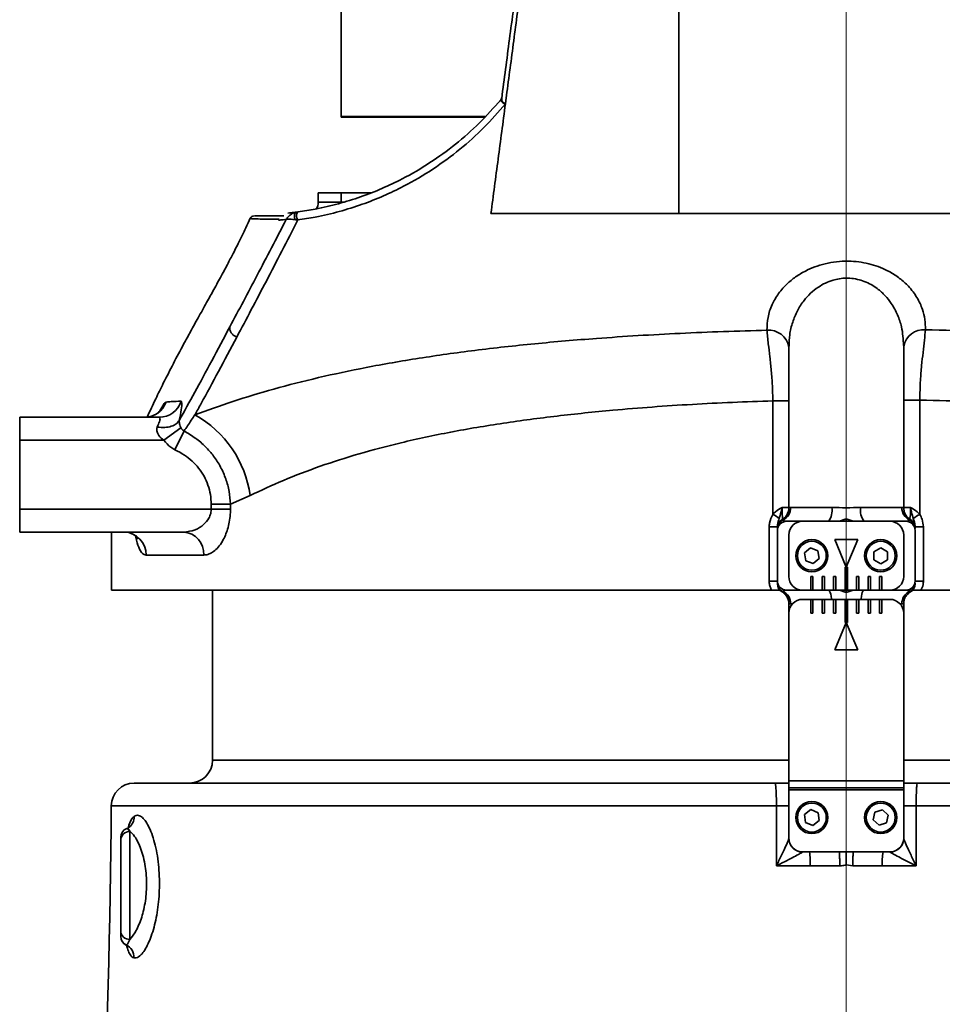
# Model space of a CAD drawing. Header units: millimetres. Extents: x 6316 to 18291, y -19059 to -9021.
# Tile 41 of 144: x 7702 to 7903, y -13091 to -12877. Entities that reach past the tile are written whole.
import ezdxf

# ---------------------------------------------------------------- set-up
doc = ezdxf.new("R2010")
doc.units = ezdxf.units.MM
doc.header["$LTSCALE"] = 10
doc.linetypes.add('CENTER', pattern=[50.8, 31.75, -6.35, 6.35, -6.35])
doc.layers.add('cen', color=2, linetype='CENTER', lineweight=18)

msp = doc.modelspace()

# ---------------------------------------------------------------- linework, layer by layer
at = {"color": 7, "linetype": 'Continuous', "lineweight": 35}
for p, q in [((7771.61, -12897.63), (7771.61, -12867.65)), ((7807.72, -12892.29), (7807.39, -12894.83)), ((7771.61, -12897.63), (7802.97, -12897.63)), ((7771.61, -12897.73), (7771.61, -12897.63)), ((7771.61, -12897.73), (7802.89, -12897.73)), ((7766.61, -12916.23), (7766.61, -12914.23)), ((7771.61, -12914.23), (7778.04, -12914.23)), ((7771.61, -12914.23), (7771.61, -12916.23)), ((7771.61, -12916.23), (7772.16, -12916.23)), ((7762.17, -12920.13), (7761.66, -12920.08)), ((7761.93, -12918.41), (7762.22, -12918.37)), ((7869.11, -12947.58), (7869.11, -12982.77)), ((7894.11, -12982.75), (7894.11, -12947.41)), ((7865.61, -12984.23), (7865.61, -12959.51)), ((7865.61, -12959.51), (7869.11, -12959.51)), ((7897.61, -12959.34), (7894.11, -12959.34)), ((7897.61, -12959.34), (7897.61, -12984.23)), ((7701.61, -12968.08), (7701.61, -12963.08)), ((7701.61, -12963.08), (7732, -12963.08)), ((7732.98, -12968.08), (7736.73, -12965.4)), ((7737.4, -12966.05), (7735.43, -12970.15)), ((7732.98, -12968.08), (7701.61, -12968.08)), ((7701.61, -12968.08), (7701.61, -12983.08)), ((7751.77, -12980.12), (7747.51, -12982.01)), ((7747.51, -12982.01), (7743.32, -12982.01)), ((7743.32, -12983.08), (7743.32, -12982.01)), ((7747.51, -12982.01), (7747.51, -12983.08)), ((7701.61, -12988.08), (7701.61, -12983.08)), ((7701.61, -12983.08), (7743.32, -12983.08)), ((7747.51, -12983.08), (7743.32, -12983.08)), ((7867.61, -12982.73), (7869.11, -12982.73)), ((7869.51, -12982.73), (7878.46, -12982.73)), ((7884.76, -12982.73), (7893.71, -12982.73)), ((7894.06, -12982.73), (7895.61, -12982.73)), ((7872.11, -12985.73), (7868.61, -12985.73)), ((7891.11, -12985.73), (7872.11, -12985.73)), ((7881.61, -12985.2), (7880.11, -12985.73)), ((7883.11, -12985.73), (7881.61, -12985.2)), ((7881.61, -12985.73), (7881.61, -12985.2)), ((7894.61, -12985.73), (7891.11, -12985.73)), ((7895.41, -12985.46), (7895.59, -12985.38)), ((7737.3, -12988.08), (7701.61, -12988.08)), ((7721.61, -12988.08), (7721.61, -13000.73)), ((7864.82, -12998.73), (7864.82, -12986.96)), ((7864.82, -12986.96), (7866.61, -12986.96)), ((7866.61, -12987.5), (7866.61, -12987.5)), ((7866.61, -12987.73), (7866.61, -12998.73)), ((7869.11, -12988.73), (7869.11, -12997.73)), ((7894.11, -12997.73), (7894.11, -12988.73)), ((7898.4, -12986.96), (7896.61, -12986.96)), ((7896.61, -12987.5), (7896.61, -12987.5)), ((7896.61, -12998.73), (7896.61, -12987.73)), ((7898.4, -12986.96), (7898.4, -12998.73)), ((7884.1, -12989.71), (7879.13, -12989.71)), ((7879.13, -12989.71), (7881.61, -12995.71)), ((7881.61, -12995.71), (7884.1, -12989.71)), ((7741.67, -12993.08), (7729.13, -12993.08)), ((7872.49, -12992.61), (7873.83, -12991.52)), ((7872.77, -12994.32), (7872.49, -12992.61)), ((7873.83, -12991.52), (7875.45, -12992.13)), ((7875.45, -12992.13), (7875.73, -12993.84)), ((7887.61, -12992.36), (7889.11, -12991.49)), ((7887.61, -12994.1), (7887.61, -12992.36)), ((7889.11, -12991.49), (7890.61, -12992.36)), ((7890.61, -12992.36), (7890.61, -12994.09)), ((7874.39, -12994.94), (7872.77, -12994.32)), ((7875.73, -12993.84), (7874.39, -12994.94)), ((7889.11, -12994.96), (7887.61, -12994.1)), ((7890.61, -12994.09), (7889.11, -12994.96)), ((7881.86, -12995.72), (7881.36, -12995.72)), ((7881.36, -12995.72), (7881.36, -13000.72)), ((7881.86, -13000.72), (7881.86, -12995.72)), ((7864.82, -12998.73), (7866.61, -12998.73)), ((7874.36, -12997.72), (7873.86, -12997.72)), ((7873.86, -12997.72), (7873.86, -13000.72)), ((7874.36, -13000.72), (7874.36, -12997.72)), ((7876.86, -12997.72), (7876.36, -12997.72)), ((7876.36, -12997.72), (7876.36, -13000.72)), ((7876.86, -13000.72), (7876.86, -12997.72)), ((7879.36, -12997.72), (7878.86, -12997.72)), ((7878.86, -12997.72), (7878.86, -13000.72)), ((7879.36, -13000.72), (7879.36, -12997.72)), ((7884.36, -12997.72), (7883.86, -12997.72)), ((7883.86, -12997.72), (7883.86, -13000.72)), ((7884.36, -13000.72), (7884.36, -12997.72)), ((7886.86, -12997.72), (7886.36, -12997.72)), ((7886.36, -12997.72), (7886.36, -13000.72)), ((7886.86, -13000.72), (7886.86, -12997.72)), ((7889.36, -12997.72), (7888.86, -12997.72)), ((7888.86, -12997.72), (7888.86, -13000.72)), ((7889.36, -13000.72), (7889.36, -12997.72)), ((7898.4, -12998.73), (7896.61, -12998.73)), ((7721.61, -13000.73), (7865.35, -13000.73)), ((7743.61, -13000.73), (7743.61, -13037.73)), ((7867.81, -13000.99), (7867.63, -13001.08)), ((7868.61, -13000.73), (7872.11, -13000.73)), ((7872.11, -13000.73), (7891.11, -13000.73)), ((7873.86, -13000.72), (7874.36, -13000.72)), ((7876.36, -13000.72), (7876.86, -13000.72)), ((7878.86, -13000.72), (7879.36, -13000.72)), ((7880.11, -13000.73), (7881.61, -13001.25)), ((7881.36, -13000.72), (7881.86, -13000.72)), ((7881.61, -13001.25), (7881.61, -13000.73)), ((7881.61, -13001.25), (7883.11, -13000.73)), ((7883.86, -13000.72), (7884.36, -13000.72)), ((7886.36, -13000.72), (7886.86, -13000.72)), ((7888.86, -13000.72), (7889.36, -13000.72)), ((7891.11, -13000.73), (7894.61, -13000.73)), ((7897.87, -13000.73), (8041.61, -13000.73)), ((7869.11, -13003.68), (7869.11, -13005.73)), ((7869.87, -13003.73), (7869.51, -13003.73)), ((7891.11, -13002.73), (7872.11, -13002.73)), ((7874.36, -13002.74), (7873.86, -13002.74)), ((7873.86, -13002.74), (7873.86, -13005.74)), ((7874.36, -13005.74), (7874.36, -13002.74)), ((7876.86, -13002.74), (7876.36, -13002.74)), ((7876.36, -13002.74), (7876.36, -13005.74)), ((7876.86, -13005.74), (7876.86, -13002.74)), ((7879.36, -13002.74), (7878.86, -13002.74)), ((7878.86, -13002.74), (7878.86, -13005.74)), ((7879.36, -13005.74), (7879.36, -13002.74)), ((7881.86, -13002.74), (7881.36, -13002.74)), ((7881.36, -13002.74), (7881.36, -13007.74)), ((7881.86, -13007.74), (7881.86, -13002.74)), ((7883.86, -13002.74), (7883.86, -13005.74)), ((7884.36, -13002.74), (7883.86, -13002.74)), ((7884.36, -13005.74), (7884.36, -13002.74)), ((7886.36, -13002.74), (7886.36, -13005.74)), ((7886.86, -13002.74), (7886.36, -13002.74)), ((7886.86, -13005.74), (7886.86, -13002.74)), ((7888.86, -13002.74), (7888.86, -13005.74)), ((7889.36, -13002.74), (7888.86, -13002.74)), ((7889.36, -13005.74), (7889.36, -13002.74)), ((7893.71, -13003.73), (7893.35, -13003.73)), ((7894.11, -13003.68), (7893.71, -13003.73)), ((7894.11, -13005.73), (7894.11, -13003.68)), ((7869.11, -13005.73), (7869.11, -13042.23)), ((7873.86, -13005.74), (7874.36, -13005.74)), ((7876.36, -13005.74), (7876.86, -13005.74)), ((7878.86, -13005.74), (7879.36, -13005.74)), ((7883.86, -13005.74), (7884.36, -13005.74)), ((7886.36, -13005.74), (7886.86, -13005.74)), ((7888.86, -13005.74), (7889.36, -13005.74)), ((7894.11, -13042.23), (7894.11, -13005.73)), ((7881.61, -13007.75), (7879.13, -13013.75)), ((7881.36, -13007.74), (7881.86, -13007.74)), ((7884.1, -13013.75), (7881.61, -13007.75)), ((7879.13, -13013.75), (7884.1, -13013.75)), ((7743.61, -13037.73), (7869.11, -13037.73)), ((7894.11, -13037.73), (8019.61, -13037.73)), ((7869.11, -13042.23), (7894.11, -13042.23)), ((7869.11, -13043.73), (7869.11, -13042.23)), ((7894.11, -13042.23), (7894.11, -13043.73)), ((7734.2, -13042.73), (7728.11, -13042.73)), ((7894.11, -13043.73), (7869.11, -13043.73)), ((7869.11, -13043.73), (7869.11, -13044.23)), ((7869.11, -13044.23), (7894.11, -13044.23)), ((7869.11, -13044.23), (7869.11, -13054.73)), ((7894.11, -13044.23), (7894.11, -13043.73)), ((7894.11, -13054.73), (7894.11, -13044.23)), ((7721.55, -13047.69), (7866.4, -13047.69)), ((7872.51, -13049.56), (7873.89, -13048.51)), ((7873.89, -13048.51), (7875.49, -13049.18)), ((7887.83, -13049.07), (7889.47, -13048.53)), ((7889.47, -13048.53), (7890.76, -13049.69)), ((7896.83, -13047.69), (8041.67, -13047.69)), ((7872.73, -13051.28), (7872.51, -13049.56)), ((7875.71, -13050.89), (7874.33, -13051.94)), ((7875.49, -13049.18), (7875.71, -13050.89)), ((7887.46, -13050.76), (7887.83, -13049.07)), ((7888.75, -13051.92), (7887.46, -13050.76)), ((7890.76, -13049.69), (7890.4, -13051.39)), ((7874.33, -13051.94), (7872.73, -13051.28)), ((7890.4, -13051.39), (7888.75, -13051.92)), ((7723.61, -13074.92), (7723.61, -13055.15)), ((7725.61, -13053.23), (7725.61, -13076.76)), ((7872.11, -13057.73), (7891.11, -13057.73)), ((7873.77, -13060.77), (7866.4, -13060.77)), ((7883.02, -13060.76), (7881.61, -13060.55)), ((7896.83, -13060.77), (7889.46, -13060.77)), ((7724.81, -13077.96), (7724.73, -13077.85))]:
    msp.add_line(p, q, dxfattribs=at)
at = {"color": 7, "linetype": 'Continuous', "lineweight": 35, "flags": 128}
for points in [[(7766.61, -12914.23), (7766.71, -12914.23), (7766.99, -12914.23), (7767.45, -12914.23), (7768.08, -12914.23), (7768.83, -12914.23), (7769.7, -12914.23), (7770.64, -12914.23), (7771.61, -12914.23)], [(7766.61, -12916.23), (7766.71, -12916.23), (7766.99, -12916.23), (7767.45, -12916.23), (7768.08, -12916.23), (7768.83, -12916.23), (7769.7, -12916.23), (7770.64, -12916.23), (7771.61, -12916.23)], [(7761.66, -12920.08), (7761.54, -12919.85), (7761.47, -12919.59), (7761.44, -12919.31), (7761.45, -12919.04), (7761.52, -12918.8), (7761.63, -12918.6), (7761.77, -12918.47), (7761.93, -12918.41)], [(7762.22, -12918.37), (7762.1, -12918.43), (7762, -12918.58), (7761.94, -12918.79), (7761.91, -12919.06), (7761.92, -12919.35), (7761.97, -12919.65), (7762.06, -12919.91), (7762.17, -12920.13)], [(7878.42, -13002.73), (7878.4, -13002.58), (7878.33, -13002.06), (7878.24, -13001.61), (7878.13, -13001.23), (7877.99, -13000.95), (7877.85, -13000.78), (7877.71, -13000.73)], [(7885.52, -13000.73), (7885.37, -13000.78), (7885.23, -13000.95), (7885.1, -13001.23), (7884.98, -13001.61), (7884.89, -13002.06), (7884.82, -13002.58), (7884.8, -13002.73)], [(7869.11, -13047.67), (7869.06, -13047.67), (7868.91, -13047.67), (7868.66, -13047.68), (7868.33, -13047.68), (7867.92, -13047.68), (7867.45, -13047.69), (7866.94, -13047.69), (7866.4, -13047.69)], [(7894.11, -13047.67), (7894.16, -13047.67), (7894.31, -13047.67), (7894.56, -13047.68), (7894.89, -13047.68), (7895.3, -13047.68), (7895.77, -13047.69), (7896.28, -13047.69), (7896.83, -13047.69)]]:
    msp.add_lwpolyline(points, dxfattribs=at)
at = {"color": 7, "linetype": 'Continuous', "lineweight": 35}
for centre, radius in [((7874.11, -12993.23), 3.5), ((7874.11, -12993.23), 3.15), ((7889.11, -12993.23), 3.5), ((7889.11, -12993.23), 3.15), ((7874.11, -13050.23), 3.5), ((7889.11, -13050.23), 3.5), ((7874.11, -13050.23), 3.15), ((7889.11, -13050.23), 3.15)]:
    msp.add_circle(centre, radius, dxfattribs=at)
for centre, radius, start, end in [((7805.61, -12893.31), 1, 320.0704, 352.5), ((7806.03, -12893.64), 0.539, 319.8421, 351.9825), ((7763.61, -12916.23), 3, 329.6965, 0), ((7752.71, -12920.23), 1, 92.6528, 150.0771), ((7864.74, -12948.57), 4.45, 10.8339, 95.1973), ((7898.46, -12948.43), 4.43, 85.0122, 168.8474), ((7728.8, -12958.1), 4.97, 270.0931, 340.4705), ((7731.99, -12958.1), 4.98, 270.0963, 342.8643), ((7728.16, -12983.37), 23.84, 7.8285, 60.8486), ((7856.11, -13000.92), 19.21, 55.428, 60.361), ((7866.51, -12982.75), 3.01, 295.6823, 0.431), ((7874.92, -12983.43), 3.61, 320.5069, 11.2111), ((7888.3, -12983.43), 3.61, 168.7889, 219.4931), ((7896.71, -12982.75), 3.01, 179.569, 244.3177), ((7907.11, -13000.92), 19.21, 119.639, 124.572), ((7868.61, -12987.1), 2, 119.5846, 179.6716), ((7868.6, -12987.28), 1.99, 113.3285, 179.9081), ((7868.61, -12987.73), 2, 90, 180), ((7872.11, -12988.73), 3, 90, 180), ((7891.11, -12988.73), 3, 0, 90), ((7894.61, -12987.73), 2, 0, 90), ((7894.62, -12987.28), 1.99, 0.0919, 66.6715), ((7894.61, -12987.1), 2, 0.3284, 60.3833), ((7724.25, -12992.96), 4.89, 358.654, 88.5876), ((7736.97, -12992.78), 4.72, 356.4293, 85.9165), ((7868.61, -12998.73), 2, 180, 270), ((7868.6, -12999.17), 1.99, 180.0919, 246.6715), ((7868.61, -12999.35), 2, 180.3284, 240.3833), ((7872.11, -12997.73), 3, 180, 270), ((7891.11, -12997.73), 3, 270, 0), ((7894.61, -12998.73), 2, 270, 0), ((7894.62, -12999.17), 1.99, 293.3285, 359.9081), ((7894.61, -12999.35), 2, 299.5846, 359.6716), ((7866.51, -13003.7), 3.01, 359.569, 64.3177), ((7896.71, -13003.7), 3.01, 115.6823, 180.431), ((7872.11, -13005.73), 3, 90, 180), ((7891.11, -13005.73), 3, 0, 90), ((7738.61, -13037.73), 5, 270, 0), ((7726.55, -13047.73), 5, 90, 179.5724), ((5716.61, -13032.73), 2005, 355.12398, 359.57242), ((7723.69, -13050.13), 2.83, 305.5881, 2.5448), ((7725.61, -13054.51), 2, 109.6612, 180.0146), ((7725.57, -13055.2), 1.96, 88.8354, 178.786), ((7872.11, -13054.73), 3, 180, 270), ((7872.09, -13054.75), 2.98, 180.0141, 216.0632), ((7891.11, -13054.73), 3, 270, 0), ((7891.13, -13054.75), 2.98, 315.7463, 359.9808), ((7872.11, -13054.74), 3, 216.0898, 269.7402), ((7891.11, -13054.73), 3.01, 270.272, 315.7482), ((7858.05, -13060), 15.73, 357.2098, 8.3198), ((7905.17, -13060), 15.73, 171.6802, 182.7902), ((7725.54, -13074.84), 1.93, 182.3837, 272.2002), ((7725.61, -13076.13), 2, 180.0294, 246.502), ((7725.61, -13076.15), 2, 179.9999, 242.1652), ((7723.55, -13080.64), 2.96, 357.3203, 64.8312)]:
    msp.add_arc(centre, radius, start, end, dxfattribs=at)
for points, knots in [([(7806.57, -12893.71), (7807.13, -12889.44), (7808.25, -12880.89), (7809.99, -12867.71), (7811.74, -12854.41), (7813.51, -12840.96), (7815.37, -12826.87), (7817.09, -12813.81), (7818.63, -12802.07), (7819.98, -12791.82), (7821.37, -12781.29), (7822.79, -12770.5), (7824.24, -12759.48), (7825.21, -12752.06), (7825.7, -12748.36)], [0, 0, 0, 0, 0.106726, 0.213761, 0.310096, 0.406421, 0.504378, 0.602327, 0.667599, 0.732913, 0.798175, 0.865435, 0.932757, 1, 1, 1, 1]), ([(7826.46, -12750.35), (7826, -12753.86), (7825.07, -12760.89), (7823.69, -12771.33), (7822.31, -12781.78), (7820.93, -12792.18), (7819.56, -12802.51), (7818.01, -12814.23), (7816.3, -12827.19), (7814.45, -12841.27), (7812.66, -12854.87), (7810.93, -12867.94), (7809.28, -12880.47), (7808.24, -12888.35), (7807.72, -12892.29)], [0, 0, 0, 0, 0.06545, 0.130969, 0.196434, 0.263931, 0.331482, 0.39899, 0.498159, 0.597337, 0.698318, 0.799309, 0.899522, 1, 1, 1, 1]), ([(7845.11, -12750.41), (7845.11, -12752.19), (7845.11, -12755.93), (7845.12, -12761.78), (7845.11, -12768.12), (7845.11, -12774.23), (7845.11, -12780.51), (7845.11, -12786.89), (7845.11, -12793.11), (7845.11, -12799.82), (7845.11, -12806.72), (7845.11, -12814.35), (7845.11, -12821.69), (7845.11, -12828.91), (7845.11, -12836.17), (7845.11, -12844.31), (7845.11, -12853.36), (7845.11, -12863.35), (7845.11, -12873.35), (7845.11, -12882.92), (7845.11, -12892.12), (7845.11, -12900.98), (7845.11, -12909.91), (7845.11, -12915.76), (7845.11, -12918.73)], [0, 0, 0, 0, 0.027235, 0.05719, 0.089799, 0.125001, 0.151758, 0.187502, 0.225149, 0.250003, 0.294765, 0.336397, 0.374996, 0.416812, 0.458467, 0.500002, 0.559513, 0.621015, 0.684526, 0.74999, 0.80899, 0.870492, 0.934279, 1, 1, 1, 1]), ([(7762.22, -12918.37), (7763.48, -12918.18), (7766.51, -12917.71), (7771.07, -12916.63), (7775.91, -12915.13), (7780.54, -12913.31), (7785.63, -12910.89), (7791.03, -12907.73), (7796.62, -12903.67), (7801.8, -12899.12), (7804.85, -12895.67), (7806.38, -12893.95)], [0, 0, 0, 0, 0.066039, 0.158635, 0.251259, 0.345951, 0.440655, 0.578765, 0.716896, 0.858445, 1, 1, 1, 1]), ([(7806.38, -12893.95), (7806.4, -12893.93), (7806.42, -12893.9), (7806.44, -12893.91), (7806.45, -12893.94), (7806.45, -12893.97), (7806.44, -12893.99)], [0, 0, 0, 0, 0.494, 0.704819, 0.900923, 1, 1, 1, 1]), ([(7806.44, -12893.99), (7806.44, -12894.02), (7806.44, -12894.13), (7806.5, -12894.32), (7806.68, -12894.52), (7806.95, -12894.7), (7807.2, -12894.79), (7807.35, -12894.82), (7807.38, -12894.83), (7807.39, -12894.83)], [0, 0, 0, 0, 0.095799, 0.290234, 0.490629, 0.704541, 0.93496, 0.995283, 1, 1, 1, 1]), ([(7806.57, -12893.71), (7806.57, -12893.8), (7806.57, -12893.96), (7806.7, -12894.25), (7806.91, -12894.51), (7807.16, -12894.71), (7807.32, -12894.8), (7807.39, -12894.83), (7807.39, -12894.83)], [0, 0, 0, 0, 0.208598, 0.420109, 0.638014, 0.864001, 0.995279, 1, 1, 1, 1]), ([(7807.39, -12894.83), (7805.86, -12896.59), (7802.79, -12900.1), (7797.5, -12904.84), (7791.69, -12909.13), (7786.06, -12912.45), (7780.85, -12914.94), (7776.19, -12916.78), (7771.25, -12918.33), (7766.56, -12919.45), (7763.45, -12919.94), (7762.17, -12920.13)], [0, 0, 0, 0, 0.139368, 0.278733, 0.421565, 0.564374, 0.656051, 0.747717, 0.841217, 0.934688, 1, 1, 1, 1]), ([(7807.39, -12894.83), (7806.85, -12898.88), (7805.76, -12907.13), (7804.74, -12914.82), (7804.22, -12918.73)], [0, 0, 0, 0, 0.491453, 1, 1, 1, 1]), ([(7751.83, -12919.75), (7751.51, -12920.44), (7750.95, -12921.65), (7750.05, -12923.51), (7749.17, -12925.29), (7748.2, -12927.22), (7746.98, -12929.56), (7745.53, -12932.28), (7743.95, -12935.15), (7742.27, -12938.19), (7740.61, -12941.17), (7738.91, -12944.24), (7737.1, -12947.56), (7735.13, -12951.27), (7733.05, -12955.32), (7731.13, -12959.25), (7729.99, -12961.73), (7729.38, -12963.08)], [0, 0, 0, 0, 0.070479, 0.124655, 0.181587, 0.241659, 0.308256, 0.382384, 0.460372, 0.529966, 0.607979, 0.67024, 0.725312, 0.80349, 0.877417, 0.933748, 1, 1, 1, 1]), ([(7747.39, -12943.36), (7749.34, -12939.71), (7753.23, -12932.38), (7757.52, -12924.13), (7759.67, -12920.01)], [0, 0, 0, 0, 0.4993218, 1, 1, 1, 1]), ([(7762.17, -12920.13), (7761.01, -12922.41), (7758.68, -12926.98), (7755.3, -12933.46), (7752.03, -12939.71), (7749.94, -12943.65), (7748.9, -12945.61)], [0, 0, 0, 0, 0.249566, 0.499132, 0.749566, 1, 1, 1, 1]), ([(7758.12, -12919.98), (7757.54, -12919.97), (7756.39, -12919.96), (7754.62, -12919.93), (7752.92, -12919.89), (7751.82, -12919.85), (7751.9, -12919.81), (7751.94, -12919.8)], [0, 0, 0, 0, 0.127252, 0.25451, 0.509561, 0.801166, 1, 1, 1, 1]), ([(7752.85, -12919.23), (7752.83, -12919.23), (7752.78, -12919.23), (7753.87, -12919.23), (7755.58, -12919.23), (7757.37, -12919.23), (7758.54, -12919.23), (7759.13, -12919.23)], [0, 0, 0, 0, 0.164816, 0.46914, 0.734315, 0.867161, 1, 1, 1, 1]), ([(7759.67, -12920.01), (7759.43, -12920.03), (7758.84, -12920.1), (7758.32, -12920.14), (7758, -12920.17)], [0, 0, 0, 0, 0.385111, 1, 1, 1, 1]), ([(7759.67, -12920.01), (7759.67, -12920), (7759.67, -12920), (7759.68, -12919.99), (7759.69, -12919.97), (7759.71, -12919.93), (7759.76, -12919.85), (7759.88, -12919.67), (7760.13, -12919.34), (7760.6, -12918.93), (7761.21, -12918.57), (7761.73, -12918.45), (7761.93, -12918.41)], [0, 0, 0, 0, 0.002614, 0.007932, 0.016137, 0.032849, 0.067022, 0.138039, 0.298273, 0.571408, 0.829928, 1, 1, 1, 1]), ([(7759.67, -12920.01), (7759.67, -12920.01), (7759.67, -12920.01), (7759.67, -12920), (7759.68, -12920), (7759.7, -12920), (7759.74, -12919.99), (7759.82, -12919.97), (7760.03, -12919.95), (7760.43, -12919.95), (7760.98, -12919.98), (7761.47, -12920.05), (7761.66, -12920.08)], [0, 0, 0, 0, 0.00258, 0.008346, 0.016835, 0.033968, 0.068661, 0.139944, 0.297761, 0.570902, 0.829623, 1, 1, 1, 1]), ([(7760, -12918.64), (7760.22, -12918.62), (7760.81, -12918.55), (7761.5, -12918.46), (7761.93, -12918.41)], [0, 0, 0, 0, 0.37263, 1, 1, 1, 1]), ([(7845.12, -12918.73), (7841.27, -12918.73), (7833.96, -12918.73), (7823.41, -12918.73), (7813.61, -12918.73), (7807.29, -12918.73), (7804.22, -12918.73)], [0, 0, 0, 0, 0.279614, 0.531713, 0.772531, 1, 1, 1, 1]), ([(7942.39, -12918.73), (7937.33, -12918.73), (7927.16, -12918.73), (7911.81, -12918.73), (7896.54, -12918.73), (7881.49, -12918.73), (7870.14, -12918.73), (7862.39, -12918.73), (7858.15, -12918.73), (7853.86, -12918.73), (7849.5, -12918.73), (7846.58, -12918.73), (7845.12, -12918.73)], [0, 0, 0, 0, 0.158215, 0.318079, 0.474361, 0.628284, 0.779714, 0.822529, 0.865965, 0.910022, 0.954699, 1, 1, 1, 1]), ([(7864.34, -12944.14), (7864.37, -12943.2), (7864.43, -12941.32), (7865.33, -12938.62), (7866.78, -12936.12), (7868.63, -12934.02), (7870.79, -12932.31), (7872.96, -12931.05), (7875.27, -12930.11), (7877.61, -12929.46), (7880.1, -12929.11), (7882.56, -12929.06), (7884.89, -12929.3), (7887.05, -12929.76), (7889.08, -12930.45), (7891.21, -12931.45), (7893.29, -12932.8), (7895.38, -12934.7), (7897.09, -12936.97), (7898.22, -12939.43), (7898.81, -12941.79), (7898.83, -12943.28), (7898.85, -12944.02)], [0, 0, 0, 0, 0.068515, 0.13701, 0.199756, 0.262438, 0.310628, 0.358765, 0.398017, 0.437235, 0.476709, 0.516169, 0.551333, 0.586512, 0.62233, 0.658171, 0.709256, 0.760403, 0.826207, 0.892074, 0.946034, 1, 1, 1, 1]), ([(7894.06, -12947.43), (7894, -12946.08), (7893.89, -12943.83), (7892.84, -12940.78), (7891.63, -12938.5), (7890.11, -12936.57), (7888.24, -12934.86), (7886.14, -12933.65), (7884.03, -12933.01), (7881.94, -12932.7), (7880.12, -12932.86), (7878.37, -12933.31), (7877.03, -12933.83), (7875.36, -12934.79), (7873.78, -12936.07), (7872.22, -12937.8), (7870.88, -12939.91), (7869.84, -12942.43), (7869.21, -12945.01), (7869.16, -12946.76), (7869.14, -12947.58)], [0, 0, 0, 0, 0.105565, 0.174845, 0.24553, 0.297016, 0.349716, 0.418945, 0.451122, 0.484463, 0.544433, 0.557279, 0.594291, 0.632601, 0.680659, 0.730022, 0.795544, 0.862566, 0.935872, 1, 1, 1, 1]), ([(7736.36, -12963.75), (7737.47, -12961.75), (7739.73, -12957.69), (7743.41, -12950.86), (7746.06, -12945.86), (7747.39, -12943.36)], [0, 0, 0, 0, 0.3261, 0.662873, 1, 1, 1, 1]), ([(7739.77, -12962.55), (7742.47, -12961.57), (7747.88, -12959.6), (7756.91, -12956.89), (7766.59, -12954.41), (7777.16, -12952.16), (7788.51, -12950.18), (7800.76, -12948.46), (7813.68, -12947.03), (7825.62, -12946.01), (7836.25, -12945.29), (7845.47, -12944.79), (7854.84, -12944.4), (7861.17, -12944.22), (7864.34, -12944.14)], [0, 0, 0, 0, 0.088695, 0.17739, 0.267794, 0.358194, 0.453204, 0.54821, 0.645752, 0.74329, 0.807067, 0.870843, 0.935421, 1, 1, 1, 1]), ([(7748.91, -12945.61), (7747.56, -12948.14), (7744.85, -12953.2), (7741.87, -12958.72), (7740.22, -12961.73), (7739.77, -12962.55)], [0, 0, 0, 0, 0.420139, 0.840926, 1, 1, 1, 1]), ([(7865.61, -12959.51), (7865.59, -12958.41), (7865.54, -12956.18), (7865.29, -12952.95), (7864.97, -12949.88), (7864.58, -12946.82), (7864.42, -12945.09), (7864.34, -12944.14)], [0, 0, 0, 0, 0.187785, 0.381047, 0.568702, 0.761687, 1, 1, 1, 1]), ([(7898.85, -12944.02), (7898.78, -12944.75), (7898.66, -12946.24), (7898.33, -12948.91), (7898, -12951.85), (7897.7, -12955.33), (7897.64, -12957.89), (7897.61, -12959.34)], [0, 0, 0, 0, 0.185315, 0.3760942, 0.5610627, 0.7510695, 1, 1, 1, 1]), ([(7898.85, -12944.02), (7902.84, -12944.11), (7910.84, -12944.28), (7922.73, -12944.78), (7934.53, -12945.46), (7942.19, -12946.08), (7946.03, -12946.39)], [0, 0, 0, 0, 0.247398, 0.494795, 0.747398, 1, 1, 1, 1]), ([(7732.15, -12961.71), (7732.43, -12961.18), (7733.03, -12960.07), (7733.33, -12959.87), (7733.49, -12959.77)], [0, 0, 0, 0, 0.48143, 1, 1, 1, 1]), ([(7733.49, -12959.77), (7733.86, -12959.74), (7734.97, -12959.65), (7736.03, -12959.6), (7736.74, -12959.57)], [0, 0, 0, 0, 0.331329, 1, 1, 1, 1]), ([(7736.74, -12959.57), (7736.82, -12959.65), (7736.99, -12959.83), (7736.85, -12961.3), (7736.52, -12962.93), (7736.36, -12963.75)], [0, 0, 0, 0, 0.318154, 0.660046, 1, 1, 1, 1]), ([(7865.61, -12959.51), (7862.67, -12959.61), (7856.79, -12959.81), (7848.03, -12960.26), (7839.34, -12960.83), (7829.47, -12961.64), (7818.58, -12962.76), (7806.77, -12964.33), (7795.39, -12966.25), (7784.91, -12968.48), (7775.44, -12970.99), (7766.89, -12973.73), (7758.9, -12976.77), (7754.15, -12979), (7751.77, -12980.12)], [0, 0, 0, 0, 0.064641, 0.129282, 0.194782, 0.260282, 0.355167, 0.45005, 0.547743, 0.645436, 0.733047, 0.82066, 0.910328, 1, 1, 1, 1]), ([(7941.99, -12961.96), (7938.46, -12961.62), (7931.41, -12960.95), (7920.41, -12960.2), (7909.14, -12959.64), (7901.46, -12959.44), (7897.61, -12959.34)], [0, 0, 0, 0, 0.247259, 0.494516, 0.747258, 1, 1, 1, 1]), ([(7732.39, -12961.45), (7732.39, -12961.44), (7732.4, -12961.42), (7732.27, -12961.59), (7731.94, -12961.93), (7731.37, -12962.37), (7730.57, -12962.78), (7729.68, -12963.05), (7729.06, -12963.05), (7728.81, -12963.05)], [0, 0, 0, 0, 0.073553, 0.210391, 0.343231, 0.490641, 0.666352, 0.860991, 1, 1, 1, 1]), ([(7731.58, -12965.22), (7731.75, -12964.8), (7732.08, -12963.99), (7732.23, -12963.22), (7732.07, -12963.12), (7732, -12963.08)], [0, 0, 0, 0, 0.346756, 0.685655, 1, 1, 1, 1]), ([(7737.4, -12966.05), (7737.65, -12965.68), (7738.43, -12964.55), (7739.23, -12963.35), (7739.77, -12962.55)], [0, 0, 0, 0, 0.331568, 1, 1, 1, 1]), ([(7732.98, -12968.08), (7732.6, -12967.77), (7732.03, -12967.31), (7731.59, -12966.54), (7731.44, -12965.97), (7731.46, -12965.54), (7731.55, -12965.29), (7731.58, -12965.22)], [0, 0, 0, 0, 0.403233, 0.600771, 0.73996, 0.922021, 1, 1, 1, 1]), ([(7736.36, -12963.72), (7736.35, -12963.8), (7736.35, -12963.92), (7736.36, -12964.17), (7736.4, -12964.42), (7736.5, -12964.83), (7736.62, -12965.15), (7736.71, -12965.36), (7736.73, -12965.4)], [0, 0, 0, 0, 0.210351, 0.290226, 0.468806, 0.628903, 0.928261, 1, 1, 1, 1]), ([(7736.73, -12965.4), (7736.8, -12965.51), (7736.91, -12965.69), (7737.14, -12965.92), (7737.31, -12966), (7737.4, -12966.05)], [0, 0, 0, 0, 0.432338, 0.686856, 1, 1, 1, 1]), ([(7737.4, -12966.05), (7738.26, -12966.57), (7739.92, -12967.55), (7742.08, -12969.43), (7743.91, -12971.52), (7745.42, -12973.89), (7746.56, -12976.47), (7747.3, -12979.2), (7747.44, -12981.07), (7747.51, -12982.01)], [0, 0, 0, 0, 0.153111, 0.292675, 0.432201, 0.574206, 0.716191, 0.858088, 1, 1, 1, 1]), ([(7735.43, -12970.15), (7735.11, -12969.98), (7734.16, -12969.47), (7733.45, -12968.63), (7732.98, -12968.08)], [0, 0, 0, 0, 0.329248, 1, 1, 1, 1]), ([(7743.32, -12982.01), (7743.28, -12981.3), (7743.22, -12979.89), (7742.67, -12977.83), (7741.8, -12975.89), (7740.23, -12973.55), (7738.06, -12971.55), (7736.12, -12970.52), (7735.43, -12970.15)], [0, 0, 0, 0, 0.140715, 0.281391, 0.422152, 0.562954, 0.843209, 1, 1, 1, 1]), ([(7737.3, -12988.08), (7738.14, -12987.98), (7739.67, -12987.81), (7741.58, -12986.65), (7742.73, -12985.32), (7743.18, -12984.22), (7743.3, -12983.53), (7743.31, -12983.21), (7743.32, -12983.08)], [0, 0, 0, 0, 0.3298, 0.601863, 0.789874, 0.905289, 0.961765, 1, 1, 1, 1]), ([(7747.51, -12983.08), (7747.5, -12983.33), (7747.48, -12984.7), (7747.09, -12987.13), (7746.13, -12989.52), (7745.09, -12991.12), (7744.11, -12992.14), (7743.1, -12992.79), (7742.28, -12993.05), (7741.81, -12993.07), (7741.67, -12993.08)], [0, 0, 0, 0, 0.046349, 0.246034, 0.443081, 0.57235, 0.701712, 0.826157, 0.950612, 1, 1, 1, 1]), ([(7864.82, -12986.96), (7864.83, -12986.68), (7864.88, -12985.72), (7865.31, -12984.84), (7865.61, -12984.23)], [0, 0, 0, 0, 0.296008, 1, 1, 1, 1]), ([(7865.61, -12984.23), (7865.69, -12984.14), (7866.19, -12983.64), (7866.84, -12983.16), (7867.42, -12982.83), (7867.55, -12982.76), (7867.59, -12982.74), (7867.61, -12982.73), (7867.61, -12982.73)], [0, 0, 0, 0, 0.139517, 0.813076, 0.932646, 0.977333, 0.995476, 1, 1, 1, 1]), ([(7867.61, -12982.73), (7867.61, -12982.73), (7867.59, -12982.85), (7867.55, -12983.04), (7867.4, -12983.77), (7867.21, -12984.45), (7867.04, -12985.02), (7867.01, -12985.1)], [0, 0, 0, 0, 0.004403, 0.139801, 0.231558, 0.886827, 1, 1, 1, 1]), ([(7867.61, -12982.73), (7867.61, -12982.97), (7867.62, -12983.53), (7867.65, -12984.38), (7867.73, -12985.07), (7867.82, -12985.26), (7867.86, -12985.35)], [0, 0, 0, 0, 0.188273, 0.446748, 0.739845, 1, 1, 1, 1]), ([(7869.09, -12982.77), (7869.1, -12982.81), (7869.14, -12983.12), (7868.99, -12983.66), (7868.72, -12984.31), (7868.34, -12984.8), (7867.98, -12985.14), (7867.72, -12985.29), (7867.62, -12985.36)], [0, 0, 0, 0, 0.039385, 0.298032, 0.521601, 0.716612, 0.883828, 1, 1, 1, 1]), ([(7869.12, -12982.77), (7869.12, -12982.77), (7868.98, -12982.78), (7869.25, -12982.75), (7869.51, -12982.73)], [0, 0, 0, 0, 0.020656, 1, 1, 1, 1]), ([(7878.46, -12982.73), (7879.51, -12982.75), (7881.61, -12982.79), (7883.71, -12982.75), (7884.76, -12982.73)], [0, 0, 0, 0, 0.498914, 1, 1, 1, 1]), ([(7893.71, -12982.73), (7893.76, -12982.73), (7894.02, -12982.74), (7893.99, -12982.74), (7893.97, -12982.75)], [0, 0, 0, 0, 0.202782, 1, 1, 1, 1]), ([(7895.6, -12985.35), (7895.4, -12985.22), (7894.95, -12984.92), (7894.46, -12984.25), (7894.15, -12983.49), (7894.14, -12982.97), (7894.14, -12982.74)], [0, 0, 0, 0, 0.230103, 0.509738, 0.777807, 1, 1, 1, 1]), ([(7895.39, -12985.29), (7895.42, -12985.21), (7895.49, -12985.03), (7895.57, -12984.38), (7895.61, -12983.53), (7895.61, -12982.97), (7895.61, -12982.73)], [0, 0, 0, 0, 0.2227932, 0.5306913, 0.8022192, 1, 1, 1, 1]), ([(7895.61, -12982.73), (7895.61, -12982.73), (7895.63, -12982.74), (7895.68, -12982.76), (7895.8, -12982.83), (7896.38, -12983.16), (7897.03, -12983.64), (7897.53, -12984.14), (7897.61, -12984.23)], [0, 0, 0, 0, 0.004524, 0.022667, 0.067354, 0.186924, 0.860483, 1, 1, 1, 1]), ([(7896.21, -12985.1), (7896.19, -12985.02), (7896.01, -12984.45), (7895.82, -12983.77), (7895.67, -12983.04), (7895.63, -12982.85), (7895.61, -12982.73), (7895.61, -12982.73)], [0, 0, 0, 0, 0.113173, 0.768442, 0.860199, 0.995597, 1, 1, 1, 1]), ([(7897.61, -12984.23), (7897.8, -12984.57), (7898.25, -12985.43), (7898.34, -12986.39), (7898.4, -12986.96)], [0, 0, 0, 0, 0.408474, 1, 1, 1, 1]), ([(7867.01, -12985.1), (7866.86, -12985.55), (7866.65, -12986.15), (7866.62, -12986.8), (7866.61, -12986.96)], [0, 0, 0, 0, 0.742664, 1, 1, 1, 1]), ([(7867.64, -12985.38), (7867.63, -12985.37), (7867.56, -12985.34), (7867.69, -12985.4), (7867.81, -12985.46)], [0, 0, 0, 0, 0.122226, 1, 1, 1, 1]), ([(7867.81, -12985.46), (7867.99, -12985.57), (7868.22, -12985.7), (7868.55, -12985.72), (7868.61, -12985.73)], [0, 0, 0, 0, 0.813468, 1, 1, 1, 1]), ([(7894.68, -12985.7), (7894.91, -12985.65), (7895.2, -12985.59), (7895.38, -12985.48), (7895.41, -12985.46)], [0, 0, 0, 0, 0.796304, 1, 1, 1, 1]), ([(7896.61, -12986.96), (7896.57, -12986.62), (7896.51, -12985.97), (7896.3, -12985.38), (7896.21, -12985.1)], [0, 0, 0, 0, 0.538318, 1, 1, 1, 1]), ([(7724.39, -12988.09), (7724.42, -12988.08), (7724.82, -12988.04), (7725.57, -12988.23), (7726.44, -12988.62), (7727.03, -12989.1), (7727.3, -12989.43), (7727.37, -12989.57), (7727.35, -12989.53), (7727.35, -12989.53)], [0, 0, 0, 0, 0.020627, 0.254798, 0.468693, 0.661794, 0.831949, 0.987804, 1, 1, 1, 1]), ([(7729.13, -12993.08), (7728.87, -12993.01), (7728.28, -12992.87), (7727.51, -12991.51), (7727.02, -12990.08), (7726.88, -12989.06), (7726.88, -12989)], [0, 0, 0, 0, 0.278033, 0.632122, 0.979459, 1, 1, 1, 1]), ([(7865.35, -13000.73), (7865.29, -13000.61), (7865.09, -13000.24), (7864.87, -12999.57), (7864.84, -12999.01), (7864.82, -12998.73)], [0, 0, 0, 0, 0.195111, 0.591362, 1, 1, 1, 1]), ([(7898.4, -12998.73), (7898.4, -12998.87), (7898.38, -12999.46), (7898.18, -13000.15), (7897.92, -13000.63), (7897.87, -13000.73)], [0, 0, 0, 0, 0.208801, 0.849021, 1, 1, 1, 1]), ([(7867.17, -13000.73), (7866.9, -13000.73), (7866.37, -13000.73), (7865.69, -13000.73), (7865.35, -13000.73)], [0, 0, 0, 0, 0.503264, 1, 1, 1, 1]), ([(7867.62, -13001.1), (7867.72, -13001.16), (7868, -13001.33), (7868.44, -13001.75), (7868.85, -13002.38), (7869.1, -13003.08), (7869.08, -13003.52), (7869.08, -13003.69)], [0, 0, 0, 0, 0.117051, 0.305791, 0.579531, 0.843254, 1, 1, 1, 1]), ([(7868.54, -13000.75), (7868.31, -13000.8), (7868.02, -13000.87), (7867.85, -13000.97), (7867.81, -13000.99)], [0, 0, 0, 0, 0.796304, 1, 1, 1, 1]), ([(7894.14, -13003.69), (7894.14, -13003.5), (7894.13, -13003.06), (7894.36, -13002.43), (7894.69, -13001.87), (7895.08, -13001.46), (7895.38, -13001.22), (7895.56, -13001.12), (7895.6, -13001.1)], [0, 0, 0, 0, 0.1811618, 0.4186206, 0.6257716, 0.8050376, 0.9556206, 1, 1, 1, 1]), ([(7895.41, -13000.99), (7895.23, -13000.89), (7895, -13000.75), (7894.67, -13000.73), (7894.61, -13000.73)], [0, 0, 0, 0, 0.813468, 1, 1, 1, 1]), ([(7895.59, -13001.08), (7895.6, -13001.08), (7895.66, -13001.11), (7895.53, -13001.05), (7895.41, -13000.99)], [0, 0, 0, 0, 0.11521, 1, 1, 1, 1]), ([(7897.87, -13000.73), (7897.53, -13000.73), (7896.85, -13000.73), (7896.32, -13000.73), (7896.04, -13000.73)], [0, 0, 0, 0, 0.494843, 1, 1, 1, 1]), ([(7869.51, -13003.73), (7869.25, -13003.7), (7868.98, -13003.67), (7869.11, -13003.68), (7869.11, -13003.68)], [0, 0, 0, 0, 0.997828, 1, 1, 1, 1]), ([(7728.11, -13042.73), (7727.72, -13042.73), (7726.92, -13042.73), (7726.5, -13042.73), (7726.59, -13042.73), (7726.61, -13042.73)], [0, 0, 0, 0, 0.449871, 0.899754, 1, 1, 1, 1]), ([(7866.11, -13042.73), (7862.51, -13042.73), (7855.26, -13042.73), (7844.47, -13042.73), (7833.41, -13042.73), (7822.22, -13042.73), (7811, -13042.73), (7800.18, -13042.73), (7789.84, -13042.73), (7780.09, -13042.73), (7771.03, -13042.73), (7762.72, -13042.73), (7755.24, -13042.73), (7748.62, -13042.73), (7742.9, -13042.73), (7738.01, -13042.73), (7735.46, -13042.73), (7734.2, -13042.73)], [0, 0, 0, 0, 0.0606639, 0.1223308, 0.1845712, 0.2530315, 0.3219333, 0.3912219, 0.4608437, 0.5304108, 0.5998669, 0.6686551, 0.7369042, 0.804561, 0.8706583, 0.9358208, 1, 1, 1, 1]), ([(7866.4, -13047.69), (7866.39, -13047.13), (7866.39, -13046.01), (7866.34, -13044.52), (7866.27, -13043.4), (7866.19, -13042.81), (7866.13, -13042.75), (7866.11, -13042.73)], [0, 0, 0, 0, 0.213729, 0.427749, 0.642694, 0.859079, 1, 1, 1, 1]), ([(7866.11, -13042.73), (7866.11, -13042.73), (7866.52, -13042.73), (7867.55, -13042.73), (7868.84, -13042.73), (7869.04, -13042.73), (7869.11, -13042.73)], [0, 0, 0, 0, 0.0020173, 0.2802249, 0.7281855, 1, 1, 1, 1]), ([(7894.11, -13042.73), (7894.19, -13042.73), (7894.39, -13042.73), (7895.68, -13042.73), (7896.71, -13042.73), (7897.11, -13042.73), (7897.11, -13042.73)], [0, 0, 0, 0, 0.2718145, 0.7197751, 0.9979827, 1, 1, 1, 1]), ([(7897.11, -13042.73), (7897.09, -13042.75), (7897.03, -13042.81), (7896.95, -13043.4), (7896.88, -13044.52), (7896.84, -13046.01), (7896.83, -13047.13), (7896.83, -13047.69)], [0, 0, 0, 0, 0.140921, 0.357306, 0.572251, 0.786271, 1, 1, 1, 1]), ([(8036.55, -13042.73), (8036.58, -13042.73), (8036.68, -13042.73), (8035.88, -13042.73), (8034.18, -13042.73), (8031.59, -13042.73), (8028.2, -13042.73), (8024.01, -13042.73), (8018.97, -13042.73), (8013.04, -13042.73), (8006.22, -13042.73), (7998.55, -13042.73), (7990.08, -13042.73), (7980.85, -13042.73), (7970.95, -13042.73), (7960.48, -13042.73), (7949.53, -13042.73), (7938.23, -13042.73), (7926.68, -13042.73), (7914.99, -13042.73), (7905.1, -13042.73), (7899.13, -13042.73), (7897.11, -13042.73)], [0, 0, 0, 0, 0.020951, 0.07373, 0.125867, 0.177324, 0.227381, 0.277904, 0.328857, 0.381227, 0.434178, 0.487667, 0.541926, 0.596405, 0.651061, 0.705714, 0.760193, 0.814455, 0.867942, 0.920892, 0.973265, 1, 1, 1, 1]), ([(7866.4, -13060.77), (7866.4, -13058.77), (7866.4, -13054.41), (7866.4, -13050.05), (7866.4, -13047.69)], [0, 0, 0, 0, 0.458714, 1, 1, 1, 1]), ([(7896.83, -13047.69), (7896.83, -13049.69), (7896.83, -13054.05), (7896.83, -13058.41), (7896.83, -13060.77)], [0, 0, 0, 0, 0.458714, 1, 1, 1, 1]), ([(7725.24, -13052.48), (7725.3, -13052.28), (7725.58, -13051.24), (7726.02, -13050.43), (7726.43, -13050.08), (7726.52, -13050)], [0, 0, 0, 0, 0.156777, 0.820845, 1, 1, 1, 1]), ([(7726.52, -13050), (7726.68, -13049.91), (7727.13, -13049.66), (7727.87, -13049.83), (7728.71, -13050.55), (7729.47, -13051.67), (7730.2, -13053.22), (7730.85, -13055.13), (7731.39, -13057.36), (7731.79, -13059.78), (7732.01, -13062.33), (7732.08, -13064.88), (7731.97, -13067.38), (7731.73, -13069.78), (7731.36, -13072.05), (7730.87, -13074.17), (7730.27, -13076.08), (7729.58, -13077.77), (7728.84, -13079.15), (7727.95, -13080.29), (7727.17, -13080.79), (7726.67, -13080.81), (7726.51, -13080.78), (7726.51, -13080.78)], [0, 0, 0, 0, 0.0363194, 0.1016574, 0.1537675, 0.2058794, 0.2583269, 0.3107666, 0.3624109, 0.4140421, 0.4627865, 0.5115259, 0.5577577, 0.6039947, 0.6500332, 0.6960807, 0.7441223, 0.7921708, 0.8429582, 0.893745, 0.9652986, 0.9985953, 1, 1, 1, 1]), ([(7725.33, -13052.43), (7725.33, -13052.44), (7725.27, -13052.49), (7725.09, -13052.56), (7724.93, -13052.62)], [0, 0, 0, 0, 0.138691, 1, 1, 1, 1]), ([(7724.96, -13052.74), (7725.08, -13052.69), (7725.29, -13052.62), (7725.51, -13053.05), (7725.61, -13053.23)], [0, 0, 0, 0, 0.566451, 1, 1, 1, 1]), ([(7725.59, -13052.21), (7725.6, -13052.21), (7725.6, -13052.21), (7725.43, -13052.35), (7725.32, -13052.44)], [0, 0, 0, 0, 0.400338, 1, 1, 1, 1]), ([(7723.61, -13055.15), (7723.61, -13054.9), (7723.61, -13054.63), (7723.61, -13054.61), (7723.61, -13054.61)], [0, 0, 0, 0, 0.909972, 1, 1, 1, 1]), ([(7725.61, -13076.76), (7726, -13076.3), (7726.63, -13075.54), (7727.44, -13073.93), (7728.24, -13071.91), (7728.85, -13069.5), (7729.17, -13066.93), (7729.28, -13064.9), (7729.21, -13062.85), (7728.98, -13060.79), (7728.58, -13058.84), (7728.02, -13057.05), (7727.36, -13055.52), (7726.55, -13054.13), (7725.95, -13053.56), (7725.61, -13053.23)], [0, 0, 0, 0, 0.104286, 0.170825, 0.237343, 0.362661, 0.425124, 0.487573, 0.553401, 0.619245, 0.689788, 0.76037, 0.833113, 0.905882, 1, 1, 1, 1]), ([(7866.4, -13060.77), (7866.4, -13060.76), (7866.59, -13060.38), (7867.16, -13059.2), (7867.95, -13057.5), (7868.65, -13055.97), (7868.95, -13055.23), (7869.08, -13054.88), (7869.1, -13054.8), (7869.11, -13054.75)], [0, 0, 0, 0, 0.002052, 0.16792, 0.517892, 0.747862, 0.882612, 0.925699, 1, 1, 1, 1]), ([(7894.11, -13054.75), (7894.12, -13054.8), (7894.14, -13054.88), (7894.27, -13055.23), (7894.58, -13055.97), (7895.27, -13057.5), (7896.06, -13059.2), (7896.64, -13060.38), (7896.82, -13060.76), (7896.83, -13060.77)], [0, 0, 0, 0, 0.074301, 0.117388, 0.252138, 0.482108, 0.83208, 0.997948, 1, 1, 1, 1]), ([(7872.1, -13057.74), (7872.07, -13057.76), (7872.02, -13057.81), (7871.72, -13057.98), (7871.05, -13058.36), (7869.6, -13059.13), (7867.95, -13059.98), (7866.78, -13060.57), (7866.4, -13060.77), (7866.4, -13060.77)], [0, 0, 0, 0, 0.072479, 0.116581, 0.250217, 0.479621, 0.831003, 0.99794, 1, 1, 1, 1]), ([(7880.11, -13057.73), (7880.11, -13057.78), (7880.12, -13057.89), (7880.15, -13058.46), (7880.17, -13059.26), (7880.19, -13060.06), (7880.2, -13060.57), (7880.21, -13060.74), (7880.21, -13060.76)], [0, 0, 0, 0, 0.221517, 0.443032, 0.664592, 0.886216, 0.988132, 1, 1, 1, 1]), ([(7881.61, -13057.73), (7881.61, -13057.95), (7881.61, -13058.4), (7881.61, -13059.4), (7881.61, -13060.16), (7881.61, -13060.55), (7881.61, -13060.55)], [0, 0, 0, 0, 0.325551, 0.65069, 0.995323, 1, 1, 1, 1]), ([(7883.11, -13057.73), (7883.11, -13057.78), (7883.1, -13057.89), (7883.08, -13058.46), (7883.05, -13059.26), (7883.03, -13060.06), (7883.02, -13060.57), (7883.02, -13060.74), (7883.02, -13060.76)], [0, 0, 0, 0, 0.221517, 0.443032, 0.664592, 0.886216, 0.988132, 1, 1, 1, 1]), ([(7896.83, -13060.77), (7896.82, -13060.77), (7896.44, -13060.57), (7895.27, -13059.98), (7893.62, -13059.13), (7892.17, -13058.36), (7891.5, -13057.98), (7891.2, -13057.81), (7891.16, -13057.76), (7891.13, -13057.74)], [0, 0, 0, 0, 0.00206, 0.168997, 0.520379, 0.749783, 0.883419, 0.927521, 1, 1, 1, 1]), ([(7880.21, -13060.76), (7880.18, -13060.76), (7880, -13060.76), (7877.85, -13060.76), (7875.73, -13060.77), (7873.77, -13060.77)], [0, 0, 0, 0, 0.010506, 0.085754, 1, 1, 1, 1]), ([(7881.61, -13060.55), (7881.27, -13060.63), (7880.8, -13060.73), (7880.33, -13060.76), (7880.21, -13060.76)], [0, 0, 0, 0, 0.741552, 1, 1, 1, 1]), ([(7889.46, -13060.77), (7887.33, -13060.77), (7885.19, -13060.76), (7883.04, -13060.76), (7883.02, -13060.76)], [0, 0, 0, 0, 0.989494, 1, 1, 1, 1]), ([(7723.61, -13076.13), (7723.61, -13076.04), (7723.61, -13075.85), (7723.61, -13075.23), (7723.61, -13074.92)], [0, 0, 0, 0, 0.493075, 1, 1, 1, 1]), ([(7725.61, -13076.76), (7725.42, -13077.2), (7725.15, -13077.85), (7724.89, -13077.93), (7724.81, -13077.96)], [0, 0, 0, 0, 0.67303, 1, 1, 1, 1]), ([(7724.67, -13077.95), (7724.76, -13077.99), (7725.05, -13078.1), (7725.24, -13078.34), (7725.24, -13078.34), (7725.25, -13078.34)], [0, 0, 0, 0, 0.226375, 0.691937, 1, 1, 1, 1]), ([(7726.51, -13080.78), (7726.35, -13080.72), (7726, -13080.58), (7725.51, -13079.87), (7725.12, -13079.01), (7724.95, -13078.27), (7724.9, -13078.05)], [0, 0, 0, 0, 0.237973, 0.553688, 0.869608, 1, 1, 1, 1])]:
    msp.add_open_spline(points, degree=3, knots=knots, dxfattribs=at)
for points in [[(7747.39, -12943.36), (7747.37, -12943.59), (7747.33, -12944.05), (7747.64, -12944.73), (7748.18, -12945.31), (7748.66, -12945.51), (7748.9, -12945.61)], [(7731.58, -12965.22), (7732.13, -12965.27), (7733.21, -12965.36), (7734.66, -12965.09), (7735.81, -12964.56), (7736.17, -12964.02), (7736.36, -12963.75)]]:
    msp.add_open_spline(points, degree=3, dxfattribs=at)
at = {"layer": 'cen', "color": 2, "linetype": 'CENTER', "lineweight": 20}
msp.add_line((7881.61, -11792.73), (7881.61, -13236.3), dxfattribs=at)

doc.saveas('drawing.dxf')
